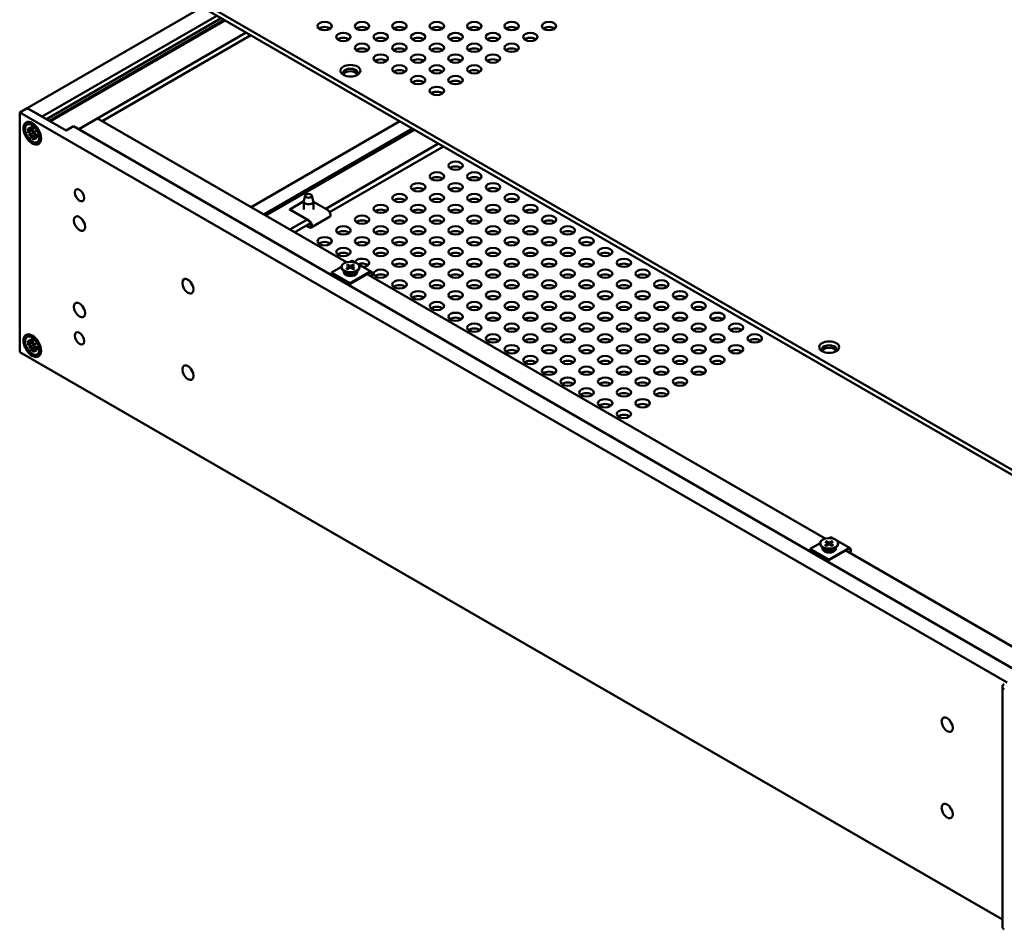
# Model space of a CAD drawing. Header units: millimetres. Extents: x 6 to 1913, y 34 to 1208.
# Tile 14 of 19: x 1191 to 1487, y 676 to 949. Entities that reach past the tile are written whole.
import ezdxf

# ---------------------------------------------------------------- set-up
doc = ezdxf.new("R2010")
doc.units = ezdxf.units.MM
doc.header["$LTSCALE"] = 2.222222
doc.layers.add('Visible (ANSI)', color=7, linetype='Continuous', lineweight=50)

msp = doc.modelspace()

# ---------------------------------------------------------------- linework, layer by layer
at = {"layer": 'Visible (ANSI)'}
for p, q in [((1207.417, 976.144), (1508.432, 802.353)), ((1507.159, 801.618), (1207.417, 974.674)), ((1245.996, 952.401), (1193.514, 922.1)), ((1250.486, 949.808), (1198.004, 919.508)), ((1251.779, 949.062), (1199.298, 918.761)), ((1252.677, 948.543), (1200.196, 918.243)), ((1252.947, 948.388), (1200.465, 918.087)), ((1259.233, 944.758), (1208.996, 915.754)), ((1260.67, 943.929), (1216.055, 918.17)), ((1193.514, 922.1), (1191.269, 920.804)), ((1193.514, 922.1), (1198.004, 919.508)), ((1205.189, 915.36), (1193.514, 922.1)), ((1487.608, 749.713), (1191.269, 920.804)), ((1191.269, 920.804), (1191.269, 848.846)), ((1193.53, 917.131), (1193.95, 917.374)), ((1193.974, 916.361), (1194.667, 915.299)), ((1194.548, 915.23), (1193.974, 916.361)), ((1194.655, 916.529), (1194.821, 915.473)), ((1195.562, 917.211), (1195.142, 917.381)), ((1207.434, 916.656), (1205.189, 915.36)), ((1207.434, 916.656), (1507.374, 743.486)), ((1214.618, 919), (1208.996, 915.754)), ((1214.618, 919), (1289.376, 875.838)), ((1305.347, 918.134), (1260.732, 892.376)), ((1193.488, 915.855), (1194.319, 915.184)), ((1193.488, 914.964), (1194.319, 914.676)), ((1193.974, 913.897), (1194.548, 914.366)), ((1193.974, 913.897), (1194.673, 914.3)), ((1194.667, 914.159), (1193.974, 913.897)), ((1194.485, 915.139), (1195.316, 915.507)), ((1194.655, 912.943), (1194.821, 913.807)), ((1194.759, 915.298), (1195.324, 915.548)), ((1195.427, 916.083), (1195.261, 915.219)), ((1195.427, 912.497), (1195.261, 913.553)), ((1195.306, 913.719), (1196.04, 914.255)), ((1195.415, 914.867), (1196.108, 915.129)), ((1196.108, 912.665), (1195.415, 913.728)), ((1196.108, 915.129), (1195.534, 914.66)), ((1195.534, 913.797), (1196.108, 912.665)), ((1195.579, 913.877), (1196.078, 914.241)), ((1196.108, 915.129), (1195.671, 914.877)), ((1196.593, 914.063), (1195.762, 914.351)), ((1196.593, 913.171), (1195.762, 913.842)), ((1197.638, 913.615), (1197.575, 913.166)), ((1309.179, 915.922), (1264.564, 890.163)), ((1309.783, 915.573), (1265.168, 889.815)), ((1196.552, 911.895), (1196.973, 912.138)), ((1316.988, 911.413), (1283.111, 891.854)), ((1318.425, 910.584), (1284.275, 890.867)), ((1276.995, 895.831), (1276.58, 894.144)), ((1278.982, 895.831), (1279.397, 894.144)), ((1276.577, 894.131), (1272.321, 891.674)), ((1276.566, 891.619), (1276.566, 894.028)), ((1279.411, 891.619), (1279.411, 894.028)), ((1283.635, 891.552), (1279.411, 893.991)), ((1272.321, 891.491), (1272.321, 891.674)), ((1272.321, 891.674), (1278.084, 888.347)), ((1277.402, 888.558), (1272.373, 885.655)), ((1278.596, 887.589), (1273.81, 884.825)), ((1278.084, 886.296), (1277.221, 886.794)), ((1278.084, 888.138), (1277.402, 888.532)), ((1277.402, 886.899), (1278.084, 886.505)), ((1284.263, 889.438), (1278.712, 886.234)), ((1289.316, 874.941), (1290.044, 874.5)), ((1289.637, 875.126), (1290.401, 874.706)), ((1290.643, 876.092), (1290.463, 875.988)), ((1291.437, 875.126), (1290.673, 874.706)), ((1291.758, 874.941), (1291.03, 874.5)), ((1291.963, 875.755), (1291.271, 876.154)), ((1296.822, 872.95), (1292.847, 875.244)), ((1287.823, 874.464), (1284.88, 872.765)), ((1290.431, 869.56), (1284.88, 872.765)), ((1284.88, 872.765), (1284.88, 872.556)), ((1290.431, 869.351), (1284.88, 872.556)), ((1287.822, 874.421), (1287.822, 874.289)), ((1289.392, 872.545), (1288.352, 873.359)), ((1289.115, 872.762), (1289.115, 872.014)), ((1289.316, 873.902), (1290.044, 874.343)), ((1289.637, 873.716), (1290.401, 874.137)), ((1290.099, 874.423), (1290.108, 873.976)), ((1290.431, 869.56), (1296.194, 872.887)), ((1296.194, 872.678), (1290.431, 869.351)), ((1291.437, 873.716), (1290.673, 874.137)), ((1290.975, 874.423), (1290.966, 873.976)), ((1291.758, 873.902), (1291.03, 874.343)), ((1291.682, 872.545), (1292.722, 873.359)), ((1291.959, 872.762), (1291.959, 872.014)), ((1293.252, 874.421), (1293.252, 874.289)), ((1295.522, 872.29), (1433.06, 792.882)), ((1290.431, 869.351), (1290.431, 869.56)), ((1243.212, 868.819), (1243.135, 868.774)), ((1193.488, 852.124), (1194.319, 851.453)), ((1193.488, 851.233), (1194.319, 850.945)), ((1193.53, 853.4), (1193.95, 853.643)), ((1193.974, 852.63), (1194.667, 851.568)), ((1194.548, 851.499), (1193.974, 852.63)), ((1194.485, 851.409), (1195.316, 851.776)), ((1194.655, 852.798), (1194.821, 851.742)), ((1194.759, 851.567), (1195.324, 851.817)), ((1195.562, 853.48), (1195.142, 853.65)), ((1195.427, 852.352), (1195.261, 851.488)), ((1195.415, 851.136), (1196.108, 851.398)), ((1196.108, 851.398), (1195.534, 850.929)), ((1196.108, 851.398), (1195.671, 851.146)), ((1191.269, 848.846), (1486.201, 678.567)), ((1193.974, 850.166), (1194.548, 850.635)), ((1193.974, 850.166), (1194.673, 850.57)), ((1194.667, 850.428), (1193.974, 850.166)), ((1194.655, 849.212), (1194.821, 850.076)), ((1195.427, 848.766), (1195.261, 849.822)), ((1195.306, 849.988), (1196.04, 850.524)), ((1196.108, 848.934), (1195.415, 849.997)), ((1195.534, 850.066), (1196.108, 848.934)), ((1195.579, 850.146), (1196.078, 850.51)), ((1196.593, 850.332), (1195.762, 850.62)), ((1196.593, 849.44), (1195.762, 850.111)), ((1196.552, 848.164), (1196.973, 848.407)), ((1197.638, 849.884), (1197.575, 849.435)), ((1433.321, 792.17), (1434.085, 791.75)), ((1434.327, 793.136), (1434.147, 793.032)), ((1435.121, 792.17), (1434.357, 791.75)), ((1435.647, 792.799), (1434.955, 793.198)), ((1440.506, 789.994), (1436.531, 792.288)), ((1431.507, 791.508), (1428.564, 789.809)), ((1434.115, 786.604), (1428.564, 789.809)), ((1428.564, 789.809), (1428.564, 789.6)), ((1434.115, 786.395), (1428.564, 789.6)), ((1431.506, 791.465), (1431.506, 791.333)), ((1433.076, 789.588), (1432.036, 790.403)), ((1432.799, 789.806), (1432.799, 789.058)), ((1433, 791.985), (1433.728, 791.544)), ((1433, 790.946), (1433.728, 791.387)), ((1433.321, 790.76), (1434.085, 791.181)), ((1433.783, 791.467), (1433.792, 791.02)), ((1434.115, 786.604), (1439.878, 789.931)), ((1439.878, 789.722), (1434.115, 786.395)), ((1435.121, 790.76), (1434.357, 791.181)), ((1434.659, 791.467), (1434.65, 791.02)), ((1435.442, 791.985), (1434.714, 791.544)), ((1435.442, 790.946), (1434.714, 791.387)), ((1435.366, 789.588), (1436.406, 790.403)), ((1435.643, 789.806), (1435.643, 789.058)), ((1436.936, 791.465), (1436.936, 791.333)), ((1439.206, 789.334), (1514.558, 745.829)), ((1434.115, 786.395), (1434.115, 786.604)), ((1486.201, 748.423), (1486.201, 676.465))]:
    msp.add_line(p, q, dxfattribs=at)
for centre, major_axis in [((1282.786, 946.668), (-2.159, 0)), ((1294.011, 946.668), (-2.159, 0)), ((1305.236, 946.668), (-2.159, 0)), ((1316.461, 946.668), (-2.159, 0)), ((1327.687, 946.668), (-2.159, 0)), ((1338.912, 946.668), (-2.159, 0)), ((1350.137, 946.668), (-2.159, 0)), ((1288.398, 943.428), (-2.159, 0)), ((1299.623, 943.428), (-2.159, 0)), ((1310.849, 943.428), (-2.159, 0)), ((1322.074, 943.428), (-2.159, 0)), ((1333.299, 943.428), (-2.159, 0)), ((1344.525, 943.428), (-2.159, 0)), ((1294.011, 940.187), (-2.159, 0)), ((1305.236, 940.187), (-2.159, 0)), ((1316.461, 940.187), (-2.159, 0)), ((1327.687, 940.187), (-2.159, 0)), ((1338.912, 940.187), (-2.159, 0)), ((1299.623, 936.947), (-2.159, 0)), ((1310.849, 936.947), (-2.159, 0)), ((1322.074, 936.947), (-2.159, 0)), ((1333.299, 936.947), (-2.159, 0)), ((1290.537, 933.298), (-3, 0)), ((1305.236, 933.706), (-2.159, 0)), ((1316.461, 933.706), (-2.159, 0)), ((1327.687, 933.706), (-2.159, 0)), ((1310.849, 930.466), (-2.159, 0)), ((1322.074, 930.466), (-2.159, 0)), ((1316.461, 927.225), (-2.159, 0)), ((1195.041, 914.513), (1.873, -3.245)), ((1195.041, 914.513), (1.511, -2.618)), ((1322.094, 904.807), (-2.159, 0)), ((1316.482, 901.567), (-2.159, 0)), ((1327.707, 901.567), (-2.159, 0)), ((1310.869, 898.327), (-2.159, 0)), ((1322.094, 898.327), (-2.159, 0)), ((1333.32, 898.327), (-2.159, 0)), ((1209.23, 895.941), (1.01, -1.749)), ((1277.988, 895.75), (1.003, 0)), ((1305.256, 895.086), (-2.159, 0)), ((1316.482, 895.086), (-2.159, 0)), ((1327.707, 895.086), (-2.159, 0)), ((1338.932, 895.086), (-2.159, 0)), ((1299.644, 891.846), (-2.159, 0)), ((1310.869, 891.846), (-2.159, 0)), ((1322.094, 891.846), (-2.159, 0)), ((1333.32, 891.846), (-2.159, 0)), ((1344.545, 891.846), (-2.159, 0)), ((1209.221, 887.423), (1.194, -2.068)), ((1294.031, 888.605), (-2.159, 0)), ((1305.256, 888.605), (-2.159, 0)), ((1316.482, 888.605), (-2.159, 0)), ((1327.707, 888.605), (-2.159, 0)), ((1338.932, 888.605), (-2.159, 0)), ((1350.158, 888.605), (-2.159, 0)), ((1288.418, 885.365), (-2.159, 0)), ((1299.644, 885.365), (-2.159, 0)), ((1310.869, 885.365), (-2.159, 0)), ((1322.094, 885.365), (-2.159, 0)), ((1333.32, 885.365), (-2.159, 0)), ((1344.545, 885.365), (-2.159, 0)), ((1355.77, 885.365), (-2.159, 0)), ((1282.806, 882.124), (-2.159, 0)), ((1294.031, 882.124), (-2.159, 0)), ((1305.256, 882.124), (-2.159, 0)), ((1316.482, 882.124), (-2.159, 0)), ((1327.707, 882.124), (-2.159, 0)), ((1338.932, 882.124), (-2.159, 0)), ((1350.158, 882.124), (-2.159, 0)), ((1361.383, 882.124), (-2.159, 0)), ((1288.418, 878.884), (-2.159, 0)), ((1299.644, 878.884), (-2.159, 0)), ((1310.869, 878.884), (-2.159, 0)), ((1322.094, 878.884), (-2.159, 0)), ((1333.32, 878.884), (-2.159, 0)), ((1344.545, 878.884), (-2.159, 0)), ((1355.77, 878.884), (-2.159, 0)), ((1366.995, 878.884), (-2.159, 0)), ((1290.537, 874.421), (-2.715, 0)), ((1305.256, 875.643), (-2.159, 0)), ((1316.482, 875.643), (-2.159, 0)), ((1327.707, 875.643), (-2.159, 0)), ((1338.932, 875.643), (-2.159, 0)), ((1350.158, 875.643), (-2.159, 0)), ((1361.383, 875.643), (-2.159, 0)), ((1372.608, 875.643), (-2.159, 0)), ((1299.644, 872.403), (-2.159, 0)), ((1310.869, 872.403), (-2.159, 0)), ((1322.094, 872.403), (-2.159, 0)), ((1333.32, 872.403), (-2.159, 0)), ((1344.545, 872.403), (-2.159, 0)), ((1355.77, 872.403), (-2.159, 0)), ((1366.995, 872.403), (-2.159, 0)), ((1378.221, 872.403), (-2.159, 0)), ((1241.774, 868.628), (1.194, -2.068)), ((1305.256, 869.162), (-2.159, 0)), ((1316.482, 869.162), (-2.159, 0)), ((1327.707, 869.162), (-2.159, 0)), ((1338.932, 869.162), (-2.159, 0)), ((1350.158, 869.162), (-2.159, 0)), ((1361.383, 869.162), (-2.159, 0)), ((1372.608, 869.162), (-2.159, 0)), ((1383.833, 869.162), (-2.159, 0)), ((1310.869, 865.922), (-2.159, 0)), ((1322.094, 865.922), (-2.159, 0)), ((1333.32, 865.922), (-2.159, 0)), ((1344.545, 865.922), (-2.159, 0)), ((1355.77, 865.922), (-2.159, 0)), ((1366.995, 865.922), (-2.159, 0)), ((1378.221, 865.922), (-2.159, 0)), ((1389.446, 865.922), (-2.159, 0)), ((1209.221, 861.499), (1.194, -2.068)), ((1316.482, 862.681), (-2.159, 0)), ((1327.707, 862.681), (-2.159, 0)), ((1338.932, 862.681), (-2.159, 0)), ((1350.158, 862.681), (-2.159, 0)), ((1361.383, 862.681), (-2.159, 0)), ((1372.608, 862.681), (-2.159, 0)), ((1383.833, 862.681), (-2.159, 0)), ((1395.059, 862.681), (-2.159, 0)), ((1322.094, 859.441), (-2.159, 0)), ((1333.32, 859.441), (-2.159, 0)), ((1344.545, 859.441), (-2.159, 0)), ((1355.77, 859.441), (-2.159, 0)), ((1366.995, 859.441), (-2.159, 0)), ((1378.221, 859.441), (-2.159, 0)), ((1389.446, 859.441), (-2.159, 0)), ((1400.671, 859.441), (-2.159, 0)), ((1327.707, 856.2), (-2.159, 0)), ((1338.932, 856.2), (-2.159, 0)), ((1350.158, 856.2), (-2.159, 0)), ((1361.383, 856.2), (-2.159, 0)), ((1372.608, 856.2), (-2.159, 0)), ((1383.833, 856.2), (-2.159, 0)), ((1395.059, 856.2), (-2.159, 0)), ((1406.284, 856.2), (-2.159, 0)), ((1195.041, 850.782), (1.873, -3.245)), ((1209.23, 852.97), (1.01, -1.749)), ((1333.32, 852.96), (-2.159, 0)), ((1344.545, 852.96), (-2.159, 0)), ((1355.77, 852.96), (-2.159, 0)), ((1366.995, 852.96), (-2.159, 0)), ((1378.221, 852.96), (-2.159, 0)), ((1389.446, 852.96), (-2.159, 0)), ((1400.671, 852.96), (-2.159, 0)), ((1411.897, 852.96), (-2.159, 0)), ((1195.041, 850.782), (1.511, -2.618)), ((1434.221, 850.342), (-3, 0)), ((1338.932, 849.719), (-2.159, 0)), ((1350.158, 849.719), (-2.159, 0)), ((1361.383, 849.719), (-2.159, 0)), ((1372.608, 849.719), (-2.159, 0)), ((1383.833, 849.719), (-2.159, 0)), ((1395.059, 849.719), (-2.159, 0)), ((1406.284, 849.719), (-2.159, 0)), ((1344.545, 846.479), (-2.159, 0)), ((1355.77, 846.479), (-2.159, 0)), ((1366.995, 846.479), (-2.159, 0)), ((1378.221, 846.479), (-2.159, 0)), ((1389.446, 846.479), (-2.159, 0)), ((1400.671, 846.479), (-2.159, 0)), ((1241.774, 842.704), (1.194, -2.068)), ((1350.158, 843.239), (-2.159, 0)), ((1361.383, 843.239), (-2.159, 0)), ((1372.608, 843.239), (-2.159, 0)), ((1383.833, 843.239), (-2.159, 0)), ((1395.059, 843.239), (-2.159, 0)), ((1355.77, 839.998), (-2.159, 0)), ((1366.995, 839.998), (-2.159, 0)), ((1378.221, 839.998), (-2.159, 0)), ((1389.446, 839.998), (-2.159, 0)), ((1361.383, 836.758), (-2.159, 0)), ((1372.608, 836.758), (-2.159, 0)), ((1383.833, 836.758), (-2.159, 0)), ((1366.995, 833.517), (-2.159, 0)), ((1378.221, 833.517), (-2.159, 0)), ((1372.608, 830.277), (-2.159, 0)), ((1434.221, 791.465), (-2.715, 0)), ((1469.657, 737.06), (1.194, -2.068)), ((1469.657, 711.136), (1.194, -2.068))]:
    msp.add_ellipse(centre, major_axis=major_axis, ratio=0.5773503, dxfattribs=at)
for centre, major_axis, ratio, start_param, end_param in [((1282.786, 945.199), (-2.159, 0), 0.5773503, 3.7720677, 5.6527102), ((1294.011, 945.199), (-2.159, 0), 0.5773503, 3.7720677, 5.6527102), ((1305.236, 945.199), (-2.159, 0), 0.5773503, 3.7720677, 5.6527102), ((1316.461, 945.199), (-2.159, 0), 0.5773503, 3.7720677, 5.6527102), ((1327.687, 945.199), (-2.159, 0), 0.5773503, 3.7720677, 5.6527102), ((1338.912, 945.199), (-2.159, 0), 0.5773503, 3.7720677, 5.6527102), ((1350.137, 945.199), (-2.159, 0), 0.5773503, 3.7720677, 5.6527102), ((1288.398, 941.958), (-2.159, 0), 0.5773503, 3.7720677, 5.6527102), ((1299.623, 941.958), (-2.159, 0), 0.5773503, 3.7720677, 5.6527102), ((1310.849, 941.958), (-2.159, 0), 0.5773503, 3.7720677, 5.6527102), ((1322.074, 941.958), (-2.159, 0), 0.5773503, 3.7720677, 5.6527102), ((1333.299, 941.958), (-2.159, 0), 0.5773503, 3.7720677, 5.6527102), ((1344.525, 941.958), (-2.159, 0), 0.5773503, 3.7720677, 5.6527102), ((1294.011, 938.718), (-2.159, 0), 0.5773503, 3.7720677, 5.6527102), ((1305.236, 938.718), (-2.159, 0), 0.5773503, 3.7720677, 5.6527102), ((1316.461, 938.718), (-2.159, 0), 0.5773503, 3.7720677, 5.6527102), ((1327.687, 938.718), (-2.159, 0), 0.5773503, 3.7720677, 5.6527102), ((1338.912, 938.718), (-2.159, 0), 0.5773503, 3.7720677, 5.6527102), ((1290.537, 932.594), (2.25, 0), 0.5773503, 5.8209158, 9.8870474), ((1299.623, 935.477), (-2.159, 0), 0.5773503, 3.7720677, 5.6527102), ((1310.849, 935.477), (-2.159, 0), 0.5773503, 3.7720677, 5.6527102), ((1322.074, 935.477), (-2.159, 0), 0.5773503, 3.7720677, 5.6527102), ((1333.299, 935.477), (-2.159, 0), 0.5773503, 3.7720677, 5.6527102), ((1290.537, 931.829), (2.25, 0), 0.5773503, 0.2989752, 2.8426175), ((1305.236, 932.237), (-2.159, 0), 0.5773503, 3.7720677, 5.6527102), ((1316.461, 932.237), (-2.159, 0), 0.5773503, 3.7720677, 5.6527102), ((1327.687, 932.237), (-2.159, 0), 0.5773503, 3.7720677, 5.6527102), ((1310.849, 928.996), (-2.159, 0), 0.5773503, 3.7720677, 5.6527102), ((1322.074, 928.996), (-2.159, 0), 0.5773503, 3.7720677, 5.6527102), ((1316.461, 925.756), (-2.159, 0), 0.5773503, 3.7720677, 5.6527102), ((1195.461, 914.756), (-1.511, 2.618), 0.5773503, 5.3134716, 6.2831853), ((1194.357, 915.381), (0.137, -0.237), 0.5773503, 5.3005606, 6.8814189), ((1194.357, 914.435), (-0.137, 0.237), 0.5773503, 4.1141554, 5.6950136), ((1194.211, 915.292), (0.447, 0.232), 0.4949173, 5.276872, 5.6363165), ((1194.211, 914.306), (-0.462, 0.009), 0.2107732, 3.1799978, 3.9007268), ((1194.631, 915.539), (0.137, -0.237), 0.5773503, 5.6849517, 7.26581), ((1194.447, 913.898), (0.223, 0.405), 0.2107732, 5.5240512, 6.2447802), ((1194.631, 913.96), (-0.137, 0.237), 0.5773503, 3.7297643, 5.3106226), ((1195.451, 915.066), (0.137, -0.237), 0.5773503, 3.7297643, 5.3106226), ((1195.451, 913.487), (-0.137, 0.237), 0.5773503, 5.6849517, 7.26581), ((1195.301, 914.935), (0.445, -0.029), 0.1412432, 4.979754, 5.700483), ((1195.301, 913.405), (-0.425, -0.271), 0.4949173, 3.7884615, 4.147906), ((1195.537, 914.527), (-0.198, -0.4), 0.1412432, 3.724295, 4.445024), ((1195.725, 914.592), (0.137, -0.237), 0.5773503, 4.1141554, 5.6950136), ((1195.725, 913.645), (-0.137, 0.237), 0.5773503, 5.3005606, 6.8814189), ((1195.461, 914.756), (1.511, -2.618), 0.5773503, 0, 0.9697137), ((1322.094, 903.338), (-2.159, 0), 0.5773503, 3.7720677, 5.6527102), ((1316.482, 900.097), (-2.159, 0), 0.5773503, 3.7720677, 5.6527102), ((1327.707, 900.097), (-2.159, 0), 0.5773503, 3.7720677, 5.6527102), ((1310.869, 896.857), (-2.159, 0), 0.5773503, 3.7720677, 5.6527102), ((1322.094, 896.857), (-2.159, 0), 0.5773503, 3.7720677, 5.6527102), ((1333.32, 896.857), (-2.159, 0), 0.5773503, 3.7720677, 5.6527102), ((1277.988, 894.028), (-1.422, 0), 0.5773503, 6.1421488, 9.5658145), ((1305.256, 893.616), (-2.159, 0), 0.5773503, 3.7720677, 5.6527102), ((1316.482, 893.616), (-2.159, 0), 0.5773503, 3.7720677, 5.6527102), ((1327.707, 893.616), (-2.159, 0), 0.5773503, 3.7720677, 5.6527102), ((1338.932, 893.616), (-2.159, 0), 0.5773503, 3.7720677, 5.6527102), ((1283.635, 890.526), (0.628, -1.088), 0.5773503, 0, 2.3561945), ((1299.644, 890.376), (-2.159, 0), 0.5773503, 3.7720677, 5.6527102), ((1310.869, 890.376), (-2.159, 0), 0.5773503, 3.7720677, 5.6527102), ((1322.094, 890.376), (-2.159, 0), 0.5773503, 3.7720677, 5.6527102), ((1333.32, 890.376), (-2.159, 0), 0.5773503, 3.7720677, 5.6527102), ((1344.545, 890.376), (-2.159, 0), 0.5773503, 3.7720677, 5.6527102), ((1211.466, 888.719), (1.194, -2.068), 0.5773503, 4.365108, 5.05967), ((1278.084, 887.321), (0.628, -1.088), 0.5773503, 5.4977871, 8.6393798), ((1278.084, 887.321), (0.5, -0.866), 0.5773503, 5.4977871, 8.6393798), ((1294.031, 887.135), (-2.159, 0), 0.5773503, 3.7720677, 5.6527102), ((1305.256, 887.135), (-2.159, 0), 0.5773503, 3.7720677, 5.6527102), ((1316.482, 887.135), (-2.159, 0), 0.5773503, 3.7720677, 5.6527102), ((1327.707, 887.135), (-2.159, 0), 0.5773503, 3.7720677, 5.6527102), ((1338.932, 887.135), (-2.159, 0), 0.5773503, 3.7720677, 5.6527102), ((1350.158, 887.135), (-2.159, 0), 0.5773503, 3.7720677, 5.6527102), ((1288.418, 883.895), (-2.159, 0), 0.5773503, 3.7720677, 5.6527102), ((1299.644, 883.895), (-2.159, 0), 0.5773503, 3.7720677, 5.6527102), ((1310.869, 883.895), (-2.159, 0), 0.5773503, 3.7720677, 5.6527102), ((1322.094, 883.895), (-2.159, 0), 0.5773503, 3.7720677, 5.6527102), ((1333.32, 883.895), (-2.159, 0), 0.5773503, 3.7720677, 5.6527102), ((1344.545, 883.895), (-2.159, 0), 0.5773503, 3.7720677, 5.6527102), ((1355.77, 883.895), (-2.159, 0), 0.5773503, 3.7720677, 5.6527102), ((1282.806, 880.655), (-2.159, 0), 0.5773503, 3.7720677, 5.6527102), ((1294.031, 880.655), (-2.159, 0), 0.5773503, 3.7720677, 5.6527102), ((1305.256, 880.655), (-2.159, 0), 0.5773503, 3.7720677, 5.6527102), ((1316.482, 880.655), (-2.159, 0), 0.5773503, 3.7720677, 5.6527102), ((1327.707, 880.655), (-2.159, 0), 0.5773503, 3.7720677, 5.6527102), ((1338.932, 880.655), (-2.159, 0), 0.5773503, 3.7720677, 5.6527102), ((1350.158, 880.655), (-2.159, 0), 0.5773503, 3.7720677, 5.6527102), ((1361.383, 880.655), (-2.159, 0), 0.5773503, 3.7720677, 5.6527102), ((1288.418, 877.414), (-2.159, 0), 0.5773503, 3.7720677, 5.6527102), ((1299.644, 877.414), (-2.159, 0), 0.5773503, 3.7720677, 5.6527102), ((1310.869, 877.414), (-2.159, 0), 0.5773503, 3.7720677, 5.6527102), ((1322.094, 877.414), (-2.159, 0), 0.5773503, 3.7720677, 5.6527102), ((1333.32, 877.414), (-2.159, 0), 0.5773503, 3.7720677, 5.6527102), ((1344.545, 877.414), (-2.159, 0), 0.5773503, 3.7720677, 5.6527102), ((1355.77, 877.414), (-2.159, 0), 0.5773503, 3.7720677, 5.6527102), ((1366.995, 877.414), (-2.159, 0), 0.5773503, 3.7720677, 5.6527102), ((1290.643, 875.067), (0.628, 1.088), 0.5773503, 0, 0.7853982), ((1294.031, 875.643), (-2.159, 0), 0.5773503, 1.695119, 6.1588626), ((1294.031, 874.174), (-2.159, 0), 0.5773503, 3.7720677, 5.2762257), ((1305.256, 874.174), (-2.159, 0), 0.5773503, 3.7720677, 5.6527102), ((1316.482, 874.174), (-2.159, 0), 0.5773503, 3.7720677, 5.6527102), ((1327.707, 874.174), (-2.159, 0), 0.5773503, 3.7720677, 5.6527102), ((1338.932, 874.174), (-2.159, 0), 0.5773503, 3.7720677, 5.6527102), ((1350.158, 874.174), (-2.159, 0), 0.5773503, 3.7720677, 5.6527102), ((1361.383, 874.174), (-2.159, 0), 0.5773503, 3.7720677, 5.6527102), ((1372.608, 874.174), (-2.159, 0), 0.5773503, 3.7720677, 5.6527102), ((1290.537, 874.289), (2.715, 0), 0.5773503, 3.1415927, 6.2831853), ((1290.537, 872.826), (2, 0), 0.5773503, 2.8564042, 6.5683738), ((1290.537, 872.617), (-2, 0), 0.5773503, 5.8689523, 6.1925152), ((1290.537, 873.032), (-1.422, 0), 0.5773503, 0.6351932, 2.5063995), ((1289.902, 874.421), (0.197, 0), 0.5773503, 5.5213173, 7.0450533), ((1290.537, 874.788), (0.197, 0), 0.5773503, 3.950521, 5.474257), ((1290.537, 874.054), (-0.197, 0), 0.5773503, 3.950521, 5.474257), ((1291.172, 874.421), (-0.197, 0), 0.5773503, 5.5213173, 7.0450533), ((1290.537, 872.617), (2, 0), 0.5773503, 0.0906701, 0.414233), ((1296.194, 871.862), (0.628, 1.088), 0.5773503, 4.740089, 7.0685835), ((1296.194, 871.862), (0.5, 0.866), 0.5773503, 4.7471857, 7.0685835), ((1299.644, 870.933), (-2.159, 0), 0.5773503, 3.7720677, 5.6527102), ((1310.869, 870.933), (-2.159, 0), 0.5773503, 3.7720677, 5.6527102), ((1322.094, 870.933), (-2.159, 0), 0.5773503, 3.7720677, 5.6527102), ((1333.32, 870.933), (-2.159, 0), 0.5773503, 3.7720677, 5.6527102), ((1344.545, 870.933), (-2.159, 0), 0.5773503, 3.7720677, 5.6527102), ((1355.77, 870.933), (-2.159, 0), 0.5773503, 3.7720677, 5.6527102), ((1366.995, 870.933), (-2.159, 0), 0.5773503, 3.7720677, 5.6527102), ((1378.221, 870.933), (-2.159, 0), 0.5773503, 3.7720677, 5.6527102), ((1244.019, 869.924), (1.194, -2.068), 0.5773503, 4.365108, 5.05967), ((1305.256, 867.693), (-2.159, 0), 0.5773503, 3.7720677, 5.6527102), ((1316.482, 867.693), (-2.159, 0), 0.5773503, 3.7720677, 5.6527102), ((1327.707, 867.693), (-2.159, 0), 0.5773503, 3.7720677, 5.6527102), ((1338.932, 867.693), (-2.159, 0), 0.5773503, 3.7720677, 5.6527102), ((1350.158, 867.693), (-2.159, 0), 0.5773503, 3.7720677, 5.6527102), ((1361.383, 867.693), (-2.159, 0), 0.5773503, 3.7720677, 5.6527102), ((1372.608, 867.693), (-2.159, 0), 0.5773503, 3.7720677, 5.6527102), ((1383.833, 867.693), (-2.159, 0), 0.5773503, 3.7720677, 5.6527102), ((1310.869, 864.452), (-2.159, 0), 0.5773503, 3.7720677, 5.6527102), ((1322.094, 864.452), (-2.159, 0), 0.5773503, 3.7720677, 5.6527102), ((1333.32, 864.452), (-2.159, 0), 0.5773503, 3.7720677, 5.6527102), ((1344.545, 864.452), (-2.159, 0), 0.5773503, 3.7720677, 5.6527102), ((1355.77, 864.452), (-2.159, 0), 0.5773503, 3.7720677, 5.6527102), ((1366.995, 864.452), (-2.159, 0), 0.5773503, 3.7720677, 5.6527102), ((1378.221, 864.452), (-2.159, 0), 0.5773503, 3.7720677, 5.6527102), ((1389.446, 864.452), (-2.159, 0), 0.5773503, 3.7720677, 5.6527102), ((1211.466, 862.795), (1.194, -2.068), 0.5773503, 4.365108, 5.05967), ((1316.482, 861.212), (-2.159, 0), 0.5773503, 3.7720677, 5.6527102), ((1327.707, 861.212), (-2.159, 0), 0.5773503, 3.7720677, 5.6527102), ((1338.932, 861.212), (-2.159, 0), 0.5773503, 3.7720677, 5.6527102), ((1350.158, 861.212), (-2.159, 0), 0.5773503, 3.7720677, 5.6527102), ((1361.383, 861.212), (-2.159, 0), 0.5773503, 3.7720677, 5.6527102), ((1372.608, 861.212), (-2.159, 0), 0.5773503, 3.7720677, 5.6527102), ((1383.833, 861.212), (-2.159, 0), 0.5773503, 3.7720677, 5.6527102), ((1395.059, 861.212), (-2.159, 0), 0.5773503, 3.7720677, 5.6527102), ((1322.094, 857.971), (-2.159, 0), 0.5773503, 3.7720677, 5.6527102), ((1333.32, 857.971), (-2.159, 0), 0.5773503, 3.7720677, 5.6527102), ((1344.545, 857.971), (-2.159, 0), 0.5773503, 3.7720677, 5.6527102), ((1355.77, 857.971), (-2.159, 0), 0.5773503, 3.7720677, 5.6527102), ((1366.995, 857.971), (-2.159, 0), 0.5773503, 3.7720677, 5.6527102), ((1378.221, 857.971), (-2.159, 0), 0.5773503, 3.7720677, 5.6527102), ((1389.446, 857.971), (-2.159, 0), 0.5773503, 3.7720677, 5.6527102), ((1400.671, 857.971), (-2.159, 0), 0.5773503, 3.7720677, 5.6527102), ((1327.707, 854.731), (-2.159, 0), 0.5773503, 3.7720677, 5.6527102), ((1338.932, 854.731), (-2.159, 0), 0.5773503, 3.7720677, 5.6527102), ((1350.158, 854.731), (-2.159, 0), 0.5773503, 3.7720677, 5.6527102), ((1361.383, 854.731), (-2.159, 0), 0.5773503, 3.7720677, 5.6527102), ((1372.608, 854.731), (-2.159, 0), 0.5773503, 3.7720677, 5.6527102), ((1383.833, 854.731), (-2.159, 0), 0.5773503, 3.7720677, 5.6527102), ((1395.059, 854.731), (-2.159, 0), 0.5773503, 3.7720677, 5.6527102), ((1406.284, 854.731), (-2.159, 0), 0.5773503, 3.7720677, 5.6527102), ((1195.461, 851.025), (-1.511, 2.618), 0.5773503, 5.3134716, 6.2831853), ((1194.357, 851.65), (0.137, -0.237), 0.5773503, 5.3005606, 6.8814189), ((1194.211, 851.561), (0.447, 0.232), 0.4949173, 5.276872, 5.6363165), ((1194.631, 851.808), (0.137, -0.237), 0.5773503, 5.6849517, 7.26581), ((1195.451, 851.335), (0.137, -0.237), 0.5773503, 3.7297643, 5.3106226), ((1195.301, 851.204), (0.445, -0.029), 0.1412432, 4.979754, 5.700483), ((1195.537, 850.796), (-0.198, -0.4), 0.1412432, 3.724295, 4.445024), ((1333.32, 851.49), (-2.159, 0), 0.5773503, 3.7720677, 5.6527102), ((1344.545, 851.49), (-2.159, 0), 0.5773503, 3.7720677, 5.6527102), ((1355.77, 851.49), (-2.159, 0), 0.5773503, 3.7720677, 5.6527102), ((1366.995, 851.49), (-2.159, 0), 0.5773503, 3.7720677, 5.6527102), ((1378.221, 851.49), (-2.159, 0), 0.5773503, 3.7720677, 5.6527102), ((1389.446, 851.49), (-2.159, 0), 0.5773503, 3.7720677, 5.6527102), ((1400.671, 851.49), (-2.159, 0), 0.5773503, 3.7720677, 5.6527102), ((1411.897, 851.49), (-2.159, 0), 0.5773503, 3.7720677, 5.6527102), ((1194.357, 850.704), (-0.137, 0.237), 0.5773503, 4.1141554, 5.6950136), ((1194.211, 850.575), (-0.462, 0.009), 0.2107732, 3.1799978, 3.9007268), ((1194.447, 850.167), (0.223, 0.405), 0.2107732, 5.5240512, 6.2447802), ((1194.631, 850.229), (-0.137, 0.237), 0.5773503, 3.7297643, 5.3106226), ((1195.451, 849.756), (-0.137, 0.237), 0.5773503, 5.6849517, 7.26581), ((1195.301, 849.674), (-0.425, -0.271), 0.4949173, 3.7884615, 4.147906), ((1195.725, 850.861), (0.137, -0.237), 0.5773503, 4.1141554, 5.6950136), ((1195.725, 849.914), (-0.137, 0.237), 0.5773503, 5.3005606, 6.8814189), ((1195.461, 851.025), (1.511, -2.618), 0.5773503, 0, 0.9697137), ((1338.932, 848.25), (-2.159, 0), 0.5773503, 3.7720677, 5.6527102), ((1350.158, 848.25), (-2.159, 0), 0.5773503, 3.7720677, 5.6527102), ((1361.383, 848.25), (-2.159, 0), 0.5773503, 3.7720677, 5.6527102), ((1372.608, 848.25), (-2.159, 0), 0.5773503, 3.7720677, 5.6527102), ((1383.833, 848.25), (-2.159, 0), 0.5773503, 3.7720677, 5.6527102), ((1395.059, 848.25), (-2.159, 0), 0.5773503, 3.7720677, 5.6527102), ((1406.284, 848.25), (-2.159, 0), 0.5773503, 3.7720677, 5.6527102), ((1434.221, 849.638), (2.25, 0), 0.5773503, 5.8209158, 9.8870474), ((1434.221, 848.873), (2.25, 0), 0.5773503, 0.2989752, 2.8426175), ((1344.545, 845.009), (-2.159, 0), 0.5773503, 3.7720677, 5.6527102), ((1355.77, 845.009), (-2.159, 0), 0.5773503, 3.7720677, 5.6527102), ((1366.995, 845.009), (-2.159, 0), 0.5773503, 3.7720677, 5.6527102), ((1378.221, 845.009), (-2.159, 0), 0.5773503, 3.7720677, 5.6527102), ((1389.446, 845.009), (-2.159, 0), 0.5773503, 3.7720677, 5.6527102), ((1400.671, 845.009), (-2.159, 0), 0.5773503, 3.7720677, 5.6527102), ((1244.019, 844), (1.194, -2.068), 0.5773503, 4.365108, 5.05967), ((1350.158, 841.769), (-2.159, 0), 0.5773503, 3.7720677, 5.6527102), ((1361.383, 841.769), (-2.159, 0), 0.5773503, 3.7720677, 5.6527102), ((1372.608, 841.769), (-2.159, 0), 0.5773503, 3.7720677, 5.6527102), ((1383.833, 841.769), (-2.159, 0), 0.5773503, 3.7720677, 5.6527102), ((1395.059, 841.769), (-2.159, 0), 0.5773503, 3.7720677, 5.6527102), ((1355.77, 838.528), (-2.159, 0), 0.5773503, 3.7720677, 5.6527102), ((1366.995, 838.528), (-2.159, 0), 0.5773503, 3.7720677, 5.6527102), ((1378.221, 838.528), (-2.159, 0), 0.5773503, 3.7720677, 5.6527102), ((1389.446, 838.528), (-2.159, 0), 0.5773503, 3.7720677, 5.6527102), ((1361.383, 835.288), (-2.159, 0), 0.5773503, 3.7720677, 5.6527102), ((1372.608, 835.288), (-2.159, 0), 0.5773503, 3.7720677, 5.6527102), ((1383.833, 835.288), (-2.159, 0), 0.5773503, 3.7720677, 5.6527102), ((1366.995, 832.047), (-2.159, 0), 0.5773503, 3.7720677, 5.6527102), ((1378.221, 832.047), (-2.159, 0), 0.5773503, 3.7720677, 5.6527102), ((1372.608, 828.807), (-2.159, 0), 0.5773503, 3.7720677, 5.6527102), ((1434.327, 792.11), (0.628, 1.088), 0.5773503, 0, 0.7853982), ((1434.221, 791.333), (2.715, 0), 0.5773503, 3.1415927, 6.2831853), ((1434.221, 789.87), (2, 0), 0.5773503, 2.8564042, 6.5683738), ((1434.221, 789.661), (-2, 0), 0.5773503, 5.8689523, 6.1925152), ((1434.221, 790.076), (-1.422, 0), 0.5773503, 0.6351932, 2.5063995), ((1433.586, 791.465), (0.197, 0), 0.5773503, 5.5213173, 7.0450533), ((1434.221, 791.832), (0.197, 0), 0.5773503, 3.950521, 5.474257), ((1434.221, 791.098), (-0.197, 0), 0.5773503, 3.950521, 5.474257), ((1434.857, 791.465), (-0.197, 0), 0.5773503, 5.5213173, 7.0450533), ((1434.221, 789.661), (2, 0), 0.5773503, 0.0906701, 0.414233), ((1439.878, 788.906), (0.628, 1.088), 0.5773503, 4.740089, 7.0685835), ((1439.878, 788.906), (0.5, 0.866), 0.5773503, 4.7471857, 7.0685835), ((1488.201, 748.423), (-2, 0), 0.5773503, 5.4977871, 7.0685835), ((1471.902, 738.356), (1.194, -2.068), 0.5773503, 4.365108, 5.05967), ((1471.902, 712.432), (1.194, -2.068), 0.5773503, 4.365108, 5.05967), ((1488.201, 676.465), (-2, 0), 0.5773503, 0, 0.7853982)]:
    msp.add_ellipse(centre, major_axis=major_axis, ratio=ratio, start_param=start_param, end_param=end_param, dxfattribs=at)
for points, knots in [([(1194.744, 916.414), (1194.736, 916.416), (1194.729, 916.419), (1194.706, 916.432), (1194.689, 916.448), (1194.667, 916.482), (1194.658, 916.506), (1194.655, 916.529)], [0.074205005, 0.074205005, 0.074205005, 0.074205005, 0.077294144, 0.077294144, 0.084999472, 0.084999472, 0.092710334, 0.092710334, 0.092710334, 0.092710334]), ([(1194.744, 916.414), (1194.787, 916.401), (1194.831, 916.386), (1194.922, 916.349), (1194.968, 916.328), (1195.061, 916.279), (1195.108, 916.252), (1195.203, 916.192), (1195.25, 916.159), (1195.337, 916.094), (1195.377, 916.062), (1195.417, 916.029)], [4.46850246, 4.46850246, 4.46850246, 4.46850246, 4.56621262, 4.56621262, 4.66392277, 4.66392277, 4.76163293, 4.76163293, 4.85934308, 4.85934308, 4.94123892, 4.94123892, 4.94123892, 4.94123892]), ([(1193.698, 914.975), (1193.677, 914.968), (1193.653, 914.962), (1193.608, 914.953), (1193.578, 914.951), (1193.531, 914.953), (1193.506, 914.957), (1193.488, 914.964)], [0.070977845, 0.070977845, 0.070977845, 0.070977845, 0.077294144, 0.077294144, 0.084999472, 0.084999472, 0.092710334, 0.092710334, 0.092710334, 0.092710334]), ([(1194.673, 914.3), (1194.688, 914.309), (1194.703, 914.318), (1194.879, 914.42), (1195.066, 914.528), (1195.372, 914.704), (1195.522, 914.791), (1195.671, 914.877)], [-3.39284036, -3.39284036, -3.39284036, -3.39284036, -3.38761214, -3.38761214, -3.32693247, -3.32693247, -3.26847944, -3.26847944, -3.26847944, -3.26847944]), ([(1196.593, 913.171), (1196.576, 913.185), (1196.559, 913.205), (1196.54, 913.241), (1196.535, 913.263), (1196.535, 913.29), (1196.537, 913.298), (1196.539, 913.305)], [0.030954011, 0.030954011, 0.030954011, 0.030954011, 0.038664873, 0.038664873, 0.046370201, 0.046370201, 0.04945934, 0.04945934, 0.04945934, 0.04945934]), ([(1196.541, 914.081), (1196.551, 914.03), (1196.558, 913.98), (1196.571, 913.871), (1196.576, 913.814), (1196.58, 913.702), (1196.58, 913.647), (1196.576, 913.543), (1196.571, 913.492), (1196.558, 913.395), (1196.549, 913.349), (1196.538, 913.305)], [6.05433537, 6.05433537, 6.05433537, 6.05433537, 6.13623121, 6.13623121, 6.23394136, 6.23394136, 6.33165152, 6.33165152, 6.42936167, 6.42936167, 6.52707183, 6.52707183, 6.52707183, 6.52707183]), ([(1194.655, 912.943), (1194.658, 912.962), (1194.667, 912.986), (1194.689, 913.027), (1194.706, 913.052), (1194.736, 913.087), (1194.753, 913.105), (1194.769, 913.119)], [0.030954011, 0.030954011, 0.030954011, 0.030954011, 0.038664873, 0.038664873, 0.046370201, 0.046370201, 0.0526865, 0.0526865, 0.0526865, 0.0526865]), ([(1289.637, 875.126), (1289.645, 875.122), (1289.655, 875.114), (1289.67, 875.099), (1289.679, 875.088), (1289.689, 875.07), (1289.693, 875.06), (1289.696, 875.052)], [0.0136539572, 0.0136539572, 0.0136539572, 0.0136539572, 0.017108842, 0.017108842, 0.0205337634, 0.0205337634, 0.0232838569, 0.0232838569, 0.0232838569, 0.0232838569]), ([(1291.377, 875.052), (1291.381, 875.06), (1291.385, 875.07), (1291.395, 875.088), (1291.404, 875.099), (1291.419, 875.114), (1291.429, 875.122), (1291.437, 875.126)], [0.0312995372, 0.0312995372, 0.0312995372, 0.0312995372, 0.0340496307, 0.0340496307, 0.0374745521, 0.0374745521, 0.040929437, 0.040929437, 0.040929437, 0.040929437]), ([(1289.316, 873.902), (1289.324, 873.907), (1289.333, 873.91), (1289.348, 873.912), (1289.356, 873.91), (1289.363, 873.906), (1289.364, 873.905), (1289.365, 873.904)], [0.0136539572, 0.0136539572, 0.0136539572, 0.0136539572, 0.017108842, 0.017108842, 0.0205337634, 0.0205337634, 0.0213305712, 0.0213305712, 0.0213305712, 0.0213305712]), ([(1289.662, 873.73), (1289.644, 873.738), (1289.627, 873.746), (1289.586, 873.765), (1289.563, 873.777), (1289.52, 873.801), (1289.499, 873.813), (1289.458, 873.838), (1289.438, 873.851), (1289.401, 873.877), (1289.383, 873.891), (1289.365, 873.904)], [1.42948884, 1.42948884, 1.42948884, 1.42948884, 1.47662321, 1.47662321, 1.53979251, 1.53979251, 1.60296181, 1.60296181, 1.66613111, 1.66613111, 1.72930041, 1.72930041, 1.72930041, 1.72930041]), ([(1291.709, 873.904), (1291.691, 873.891), (1291.673, 873.877), (1291.636, 873.851), (1291.616, 873.838), (1291.575, 873.813), (1291.554, 873.801), (1291.51, 873.777), (1291.488, 873.765), (1291.447, 873.746), (1291.43, 873.738), (1291.412, 873.73)], [6.12468123, 6.12468123, 6.12468123, 6.12468123, 6.18785053, 6.18785053, 6.25101983, 6.25101983, 6.31418913, 6.31418913, 6.37735843, 6.37735843, 6.42449279, 6.42449279, 6.42449279, 6.42449279]), ([(1291.709, 873.904), (1291.71, 873.905), (1291.711, 873.906), (1291.718, 873.91), (1291.726, 873.912), (1291.741, 873.91), (1291.75, 873.907), (1291.758, 873.902)], [0.0332528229, 0.0332528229, 0.0332528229, 0.0332528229, 0.0340496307, 0.0340496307, 0.0374745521, 0.0374745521, 0.040929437, 0.040929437, 0.040929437, 0.040929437]), ([(1193.698, 851.244), (1193.677, 851.237), (1193.653, 851.231), (1193.608, 851.222), (1193.578, 851.22), (1193.531, 851.222), (1193.506, 851.226), (1193.488, 851.233)], [0.070977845, 0.070977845, 0.070977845, 0.070977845, 0.077294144, 0.077294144, 0.084999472, 0.084999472, 0.092710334, 0.092710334, 0.092710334, 0.092710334]), ([(1194.744, 852.683), (1194.736, 852.685), (1194.729, 852.688), (1194.706, 852.701), (1194.689, 852.717), (1194.667, 852.751), (1194.658, 852.775), (1194.655, 852.798)], [0.074205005, 0.074205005, 0.074205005, 0.074205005, 0.077294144, 0.077294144, 0.084999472, 0.084999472, 0.092710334, 0.092710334, 0.092710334, 0.092710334]), ([(1194.673, 850.57), (1194.688, 850.578), (1194.703, 850.587), (1194.879, 850.689), (1195.066, 850.797), (1195.372, 850.973), (1195.522, 851.06), (1195.671, 851.146)], [-3.39284036, -3.39284036, -3.39284036, -3.39284036, -3.38761214, -3.38761214, -3.32693247, -3.32693247, -3.26847944, -3.26847944, -3.26847944, -3.26847944]), ([(1194.744, 852.683), (1194.787, 852.67), (1194.831, 852.655), (1194.922, 852.618), (1194.968, 852.597), (1195.061, 852.548), (1195.108, 852.521), (1195.203, 852.461), (1195.25, 852.428), (1195.337, 852.363), (1195.377, 852.331), (1195.417, 852.298)], [4.46850246, 4.46850246, 4.46850246, 4.46850246, 4.56621262, 4.56621262, 4.66392277, 4.66392277, 4.76163293, 4.76163293, 4.85934308, 4.85934308, 4.94123892, 4.94123892, 4.94123892, 4.94123892]), ([(1194.655, 849.212), (1194.658, 849.231), (1194.667, 849.255), (1194.689, 849.296), (1194.706, 849.321), (1194.736, 849.356), (1194.753, 849.374), (1194.769, 849.388)], [0.030954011, 0.030954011, 0.030954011, 0.030954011, 0.038664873, 0.038664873, 0.046370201, 0.046370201, 0.0526865, 0.0526865, 0.0526865, 0.0526865]), ([(1196.593, 849.44), (1196.576, 849.454), (1196.559, 849.474), (1196.54, 849.51), (1196.535, 849.532), (1196.535, 849.559), (1196.537, 849.567), (1196.539, 849.574)], [0.030954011, 0.030954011, 0.030954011, 0.030954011, 0.038664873, 0.038664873, 0.046370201, 0.046370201, 0.04945934, 0.04945934, 0.04945934, 0.04945934]), ([(1196.541, 850.35), (1196.551, 850.299), (1196.558, 850.249), (1196.571, 850.14), (1196.576, 850.083), (1196.58, 849.971), (1196.58, 849.916), (1196.576, 849.812), (1196.571, 849.761), (1196.558, 849.664), (1196.549, 849.618), (1196.538, 849.574)], [6.05433537, 6.05433537, 6.05433537, 6.05433537, 6.13623121, 6.13623121, 6.23394136, 6.23394136, 6.33165152, 6.33165152, 6.42936167, 6.42936167, 6.52707183, 6.52707183, 6.52707183, 6.52707183]), ([(1433.321, 792.17), (1433.329, 792.166), (1433.339, 792.158), (1433.354, 792.143), (1433.363, 792.132), (1433.373, 792.114), (1433.378, 792.104), (1433.381, 792.096)], [0.0136539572, 0.0136539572, 0.0136539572, 0.0136539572, 0.017108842, 0.017108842, 0.0205337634, 0.0205337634, 0.0232838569, 0.0232838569, 0.0232838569, 0.0232838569]), ([(1435.062, 792.096), (1435.065, 792.104), (1435.069, 792.114), (1435.08, 792.132), (1435.088, 792.143), (1435.103, 792.158), (1435.113, 792.166), (1435.121, 792.17)], [0.0312995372, 0.0312995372, 0.0312995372, 0.0312995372, 0.0340496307, 0.0340496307, 0.0374745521, 0.0374745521, 0.040929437, 0.040929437, 0.040929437, 0.040929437]), ([(1433, 790.946), (1433.008, 790.95), (1433.017, 790.954), (1433.032, 790.956), (1433.04, 790.954), (1433.047, 790.95), (1433.048, 790.949), (1433.049, 790.948)], [0.0136539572, 0.0136539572, 0.0136539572, 0.0136539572, 0.017108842, 0.017108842, 0.0205337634, 0.0205337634, 0.0213305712, 0.0213305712, 0.0213305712, 0.0213305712]), ([(1433.346, 790.774), (1433.328, 790.782), (1433.311, 790.79), (1433.27, 790.809), (1433.248, 790.821), (1433.204, 790.845), (1433.183, 790.857), (1433.142, 790.882), (1433.122, 790.895), (1433.085, 790.921), (1433.067, 790.935), (1433.049, 790.948)], [1.42948884, 1.42948884, 1.42948884, 1.42948884, 1.47662321, 1.47662321, 1.53979251, 1.53979251, 1.60296181, 1.60296181, 1.66613111, 1.66613111, 1.72930041, 1.72930041, 1.72930041, 1.72930041]), ([(1435.393, 790.948), (1435.376, 790.935), (1435.357, 790.921), (1435.32, 790.895), (1435.3, 790.882), (1435.259, 790.857), (1435.238, 790.845), (1435.195, 790.821), (1435.172, 790.809), (1435.131, 790.79), (1435.114, 790.782), (1435.096, 790.774)], [6.12468123, 6.12468123, 6.12468123, 6.12468123, 6.18785053, 6.18785053, 6.25101983, 6.25101983, 6.31418913, 6.31418913, 6.37735843, 6.37735843, 6.42449279, 6.42449279, 6.42449279, 6.42449279]), ([(1435.393, 790.948), (1435.394, 790.949), (1435.395, 790.95), (1435.402, 790.954), (1435.41, 790.956), (1435.425, 790.954), (1435.434, 790.95), (1435.442, 790.946)], [0.0332528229, 0.0332528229, 0.0332528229, 0.0332528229, 0.0340496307, 0.0340496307, 0.0374745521, 0.0374745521, 0.040929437, 0.040929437, 0.040929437, 0.040929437])]:
    msp.add_open_spline(points, degree=3, knots=knots, dxfattribs=at)
for points, weights in [([(1193.698, 914.975), (1194.027, 915.091), (1194.311, 915.191)], [1.00354073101, 1.01302398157, 1.01682680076]), ([(1195.263, 913.542), (1195.035, 913.346), (1194.769, 913.119)], [1.01682680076, 1.01302398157, 1.00354073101]), ([(1289.845, 874.621), (1289.777, 874.819), (1289.696, 875.052)], [1.02414191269, 1.01683390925, 1.00306837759]), ([(1291.377, 875.052), (1291.297, 874.819), (1291.229, 874.621)], [1.00306837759, 1.01683390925, 1.02414191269]), ([(1193.698, 851.244), (1194.027, 851.36), (1194.311, 851.46)], [1.00354073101, 1.01302398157, 1.01682680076]), ([(1195.263, 849.811), (1195.035, 849.615), (1194.769, 849.388)], [1.01682680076, 1.01302398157, 1.00354073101]), ([(1433.529, 791.664), (1433.461, 791.863), (1433.381, 792.096)], [1.02414191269, 1.01683390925, 1.00306837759]), ([(1435.062, 792.096), (1434.981, 791.863), (1434.913, 791.664)], [1.00306837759, 1.01683390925, 1.02414191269])]:
    msp.add_rational_spline(points, weights, degree=2, dxfattribs=at)

doc.saveas('drawing.dxf')
